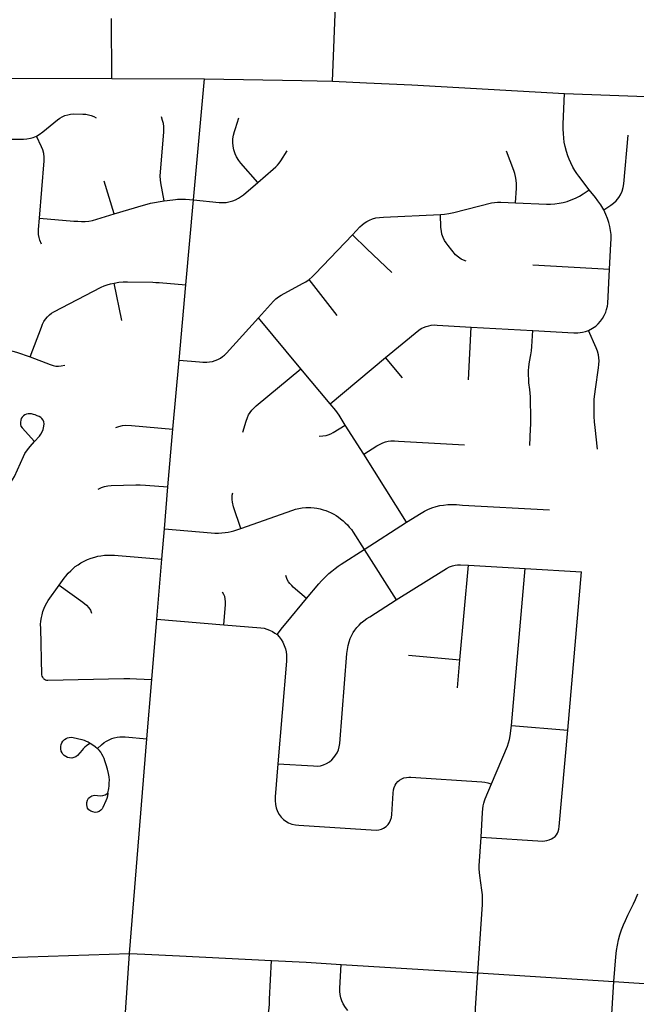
# Model space of a CAD drawing. Extents: x 1410746 to 1533160, y 578873 to 704954.
# Tile 49 of 227: x 1502318 to 1506122, y 586264 to 592339. Entities that reach past the tile are written whole.
import ezdxf

# ---------------------------------------------------------------- set-up
doc = ezdxf.new("R2010")
doc.units = 0
doc.header["$MEASUREMENT"] = 0
doc.layers.add('MC_STREETS', color=254, linetype='CONTINUOUS')

msp = doc.modelspace()

# ---------------------------------------------------------------- linework, layer by layer
at = {"layer": 'MC_STREETS'}
for p, q in [((1504246.956375, 591958.94165), (1504276.41095, 592694.009325)), ((1502886.46095, 591974.823175), (1502883.290425, 592346.775625)), ((1502143.8938, 591978.0039), (1502886.46095, 591974.823175)), ((1502886.46095, 591974.823175), (1503457.66315, 591972.849875)), ((1503390.396025, 591226.426075), (1503457.66315, 591972.849875)), ((1502900.551775, 591140.117125), (1502837.871275, 591342.20695)), ((1503343.230475, 590702.914275), (1503390.396025, 591226.426075)), ((1505484.05605, 590825.841975), (1505957.5422, 590800.447525)), ((1502947.7687, 590482.689975), (1502899.59045, 590713.953125)), ((1504277.3537, 590513.423975), (1504103.155125, 590735.526825)), ((1503301.09895, 590238.778575), (1503343.230475, 590702.914275)), ((1504053.195225, 590184.7682), (1503790.80735, 590500.047875)), ((1505086.5774, 590115.952825), (1505103.5084, 590441.855025)), ((1505103.5084, 590441.855025), (1505484.0247, 590421.132875)), ((1503262.24455, 589811.810275), (1503301.09895, 590238.778575)), ((1504232.73555, 589968.96185), (1504575.277075, 590253.639275)), ((1504679.04475, 590128.87955), (1504575.277075, 590253.639275)), ((1504232.73555, 589968.96185), (1504053.195225, 590184.7682)), ((1503231.571925, 589455.538275), (1503262.24455, 589811.810275)), ((1504439.898375, 589658.414375), (1504325.480825, 589837.417675)), ((1504704.2171, 589237.6478), (1504439.898375, 589658.414375)), ((1503210.493975, 589198.17815), (1503231.571925, 589455.538275)), ((1503194.279125, 589009.53925), (1503210.493975, 589198.17815)), ((1504443.18275, 589068.923025), (1504704.2171, 589237.6478)), ((1504443.18275, 589068.923025), (1504641.05275, 588759.238925)), ((1503163.141625, 588639.206875), (1503194.279125, 589009.53925)), ((1505032.909125, 588388.347275), (1505085.95025, 588972.709775)), ((1505085.95025, 588972.709775), (1505435.9293, 588952.25)), ((1505351.657825, 587984.207575), (1505435.9293, 588952.25)), ((1505435.9293, 588952.25), (1505783.40575, 588932.728425)), ((1505699.0304, 587954.6073), (1505783.40575, 588932.728425)), ((1503132.317075, 588267.3169), (1503163.141625, 588639.206875)), ((1503163.141625, 588639.206875), (1503576.854975, 588605.21885)), ((1504715.893225, 588416.9624), (1505032.909125, 588388.347275)), ((1505018.92465, 588216.62795), (1505032.909125, 588388.347275)), ((1503102.832775, 587902.473225), (1503132.317075, 588267.3169)), ((1505351.657825, 587984.207575), (1505699.0304, 587954.6073)), ((1502995.6535, 586576.25215), (1503102.832775, 587902.473225)), ((1502242.682975, 586552.931425), (1502995.6535, 586576.25215)), ((1502966.2881, 586154.512775), (1502995.6535, 586576.25215)), ((1504301.998825, 586510.0852), (1505144.701625, 586458.20195)), ((1505144.701625, 586458.20195), (1505983.2027, 586404.93155)), ((1505965.9685, 586137.295675), (1505983.2027, 586404.93155))]:
    msp.add_line(p, q, dxfattribs=at)
for points in [[(1503457.66315, 591972.849875), (1504058.589075, 591963.99175), (1504246.956375, 591958.94165)], [(1504246.956375, 591958.94165), (1504457.23525, 591949.939875), (1504736.520925, 591936.219225), (1505678.9624, 591882.637675)], [(1505830.220825, 591289.7791), (1505766.685425, 591372.7447), (1505754.347075, 591389.5971), (1505742.6121, 591407.4434), (1505731.10145, 591428.226475), (1505717.992125, 591454.44515), (1505707.4407, 591477.466425), (1505698.807725, 591499.20875), (1505690.494475, 591526.0669), (1505682.500975, 591556.4422), (1505677.38515, 591583.939825), (1505673.868, 591608.5598), (1505671.804575, 591635.888125), (1505670.99035, 591662.59585), (1505671.310075, 591693.610625), (1505678.9624, 591882.637675)], [(1505678.9624, 591882.637675), (1506294.7202, 591861.108175), (1506522.88475, 591850.776075)], [(1502421.555575, 591620.2655), (1502436.833375, 591629.293275), (1502460.601275, 591646.9235), (1502549.822775, 591719.8258), (1502564.3627, 591730.02545), (1502579.9877, 591739.140025), (1502596.9148, 591746.5185), (1502614.709925, 591752.16085), (1502631.637, 591755.633075), (1502648.130075, 591756.935175), (1502707.808875, 591756.284125), (1502724.735975, 591754.98205), (1502741.880075, 591752.594875), (1502759.024175, 591748.2546), (1502775.734225, 591741.09315), (1502789.815925, 591732.84725)], [(1503209.075825, 591220.1183), (1503188.29745, 591332.130475), (1503185.87845, 591350.4589), (1503184.7686, 591373.300475), (1503185.92635, 591399.274425), (1503205.92205, 591645.17715), (1503206.823975, 591661.78465), (1503206.5299, 591679.13485), (1503204.177325, 591697.3673), (1503198.884025, 591717.658225), (1503191.826325, 591740.301725)], [(1503786.65085, 591334.800025), (1503682.2692, 591453.22345), (1503669.8094, 591469.95575), (1503655.89335, 591492.073175), (1503646.4138, 591511.438325), (1503638.4343, 591536.464975), (1503634.081825, 591558.2273), (1503632.2683, 591581.440425), (1503632.993725, 591603.565425), (1503636.983475, 591625.690425), (1503643.02845, 591649.570825), (1503649.276475, 591667.67185), (1503669.0622, 591732.448625)], [(1505921.402675, 591166.3348), (1505964.701175, 591193.386975), (1505981.553575, 591206.3272), (1505997.8041, 591221.975875), (1506013.452775, 591242.138575), (1506023.684575, 591258.690025), (1506033.9164, 591281.260225), (1506041.13885, 591303.8304), (1506045.051025, 591326.400575), (1506071.007225, 591626.369725)], [(1502111.892675, 591603.69805), (1502203.138275, 591600.9093), (1502319.786025, 591600.5303), (1502342.06745, 591600.79245), (1502361.989675, 591602.889525), (1502383.2797, 591606.76425), (1502400.375025, 591611.58495), (1502421.555575, 591620.2655)], [(1502439.492825, 591114.745075), (1502467.73615, 591467.1405), (1502468.7778, 591490.404375), (1502466.34725, 591514.0155), (1502460.444475, 591534.848825), (1502453.127625, 591553.996425), (1502421.555575, 591620.2655)], [(1503786.65085, 591334.800025), (1503882.232375, 591417.147075), (1503897.125725, 591430.354075), (1503908.3173, 591441.4433), (1503919.25395, 591453.9938), (1503929.365475, 591467.6529), (1503968.05995, 591529.28565)], [(1505376.9736, 591209.035625), (1505382.058725, 591298.93465), (1505382.39275, 591326.325125), (1505381.056625, 591348.705175), (1505377.3823, 591371.0852), (1505372.037825, 591390.124925), (1505365.69125, 591409.16465), (1505320.59715, 591527.077325)], [(1503390.396025, 591226.426075), (1503548.787175, 591210.852225), (1503568.216275, 591210.132725), (1503590.5023, 591211.546775), (1503616.2352, 591216.541175), (1503631.807675, 591220.628125), (1503649.69315, 591227.9516), (1503667.04875, 591237.1061), (1503698.41095, 591258.582125), (1503786.65085, 591334.800025)], [(1505376.9736, 591209.035625), (1505567.766875, 591200.00755), (1505592.443625, 591200.00755), (1505619.828775, 591202.1141), (1505645.408325, 591206.026275), (1505671.2888, 591211.443125), (1505694.761775, 591217.762775), (1505720.05135, 591226.760025), (1505746.823675, 591238.2264), (1505772.102275, 591250.564775), (1505794.371525, 591263.80595), (1505830.220825, 591289.7791)], [(1505921.402675, 591166.3348), (1505902.127225, 591197.018875), (1505885.4529, 591221.21505), (1505869.7364, 591241.39785), (1505830.220825, 591289.7791)], [(1502900.551775, 591140.117125), (1503080.436425, 591194.65235), (1503103.255825, 591201.083275), (1503125.452875, 591205.8546), (1503209.075825, 591220.1183)], [(1503209.075825, 591220.1183), (1503261.41045, 591228.1291), (1503278.63285, 591229.999825), (1503291.053425, 591231.2298), (1503304.5941, 591232.07495), (1503320.36835, 591231.78655), (1503340.0727, 591230.69765), (1503390.396025, 591226.426075)], [(1504912.880725, 591137.606425), (1504938.318175, 591138.973525), (1504964.672325, 591142.567275), (1504995.818175, 591149.1558), (1505228.513475, 591208.452675), (1505246.482225, 591211.74695), (1505265.04995, 591213.24435), (1505285.489125, 591213.549675), (1505376.9736, 591209.035625)], [(1502439.492825, 591114.745075), (1502651.77355, 591096.480725), (1502676.253475, 591094.575225), (1502698.05845, 591093.329875), (1502721.279775, 591093.763075), (1502744.28515, 591095.71715), (1502767.289975, 591100.49175), (1502793.550225, 591108.087675), (1502900.551775, 591140.117125)], [(1505957.5422, 590800.447525), (1505965.603975, 590956.249575), (1505966.807725, 590986.34315), (1505965.904925, 591013.12645), (1505963.1965, 591038.1041), (1505958.68245, 591061.878025), (1505952.3628, 591086.554775), (1505944.23755, 591112.43525), (1505934.908525, 591137.111975), (1505921.402675, 591166.3348)], [(1502451.104, 590954.418025), (1502442.134275, 590977.7622), (1502437.0574, 590994.4434), (1502433.9188, 591013.6509), (1502433.2702, 591028.1361), (1502433.9188, 591044.999475), (1502439.492825, 591114.745075)], [(1504371.8272, 591011.80375), (1504416.2793, 591059.676275), (1504430.4015, 591072.48915), (1504443.878075, 591083.2704), (1504458.852025, 591093.452675), (1504475.0239, 591101.8381), (1504493.5916, 591109.62455), (1504515.453575, 591115.31465), (1504538.513475, 591118.9084), (1504561.2739, 591121.004775), (1504912.880725, 591137.606425)], [(1505072.573175, 590848.6738), (1505056.316375, 590854.19565), (1505040.74005, 590861.356325), (1505023.9692, 590873.036025), (1505007.198375, 590888.009975), (1504960.18015, 590946.108925), (1504948.200975, 590961.0829), (1504938.318175, 590976.6558), (1504929.633275, 590994.924025), (1504922.74525, 591015.887575), (1504919.1515, 591033.856325), (1504916.755675, 591056.916225), (1504912.880725, 591137.606425)], [(1504103.155125, 590735.526825), (1504121.1266, 590751.161675), (1504140.5899, 590770.497825), (1504371.8272, 591011.80375)], [(1504613.68275, 590778.101125), (1504459.072425, 590925.7383), (1504371.8272, 591011.80375)], [(1505827.871475, 590421.5113), (1505851.195875, 590434.645175), (1505871.5247, 590448.476625), (1505886.628875, 590462.0183), (1505901.733025, 590477.6433), (1505913.451775, 590494.309975), (1505924.6497, 590514.36205), (1505933.1889, 590534.4766), (1505938.972625, 590550.820375), (1505943.3997, 590570.61205), (1505945.483025, 590588.5808), (1505957.5422, 590800.447525)], [(1502382.52835, 590258.053925), (1502451.25055, 590442.414975), (1502458.928125, 590459.934425), (1502467.109225, 590475.814), (1502476.43395, 590490.344675), (1502489.16105, 590505.779675), (1502501.346575, 590517.9652), (1502514.34445, 590528.255175), (1502527.6665, 590535.90705), (1502820.877925, 590687.479275), (1502839.2916, 590695.60295), (1502857.976075, 590702.643475), (1502878.4124, 590708.910725), (1502899.59045, 590713.953125)], [(1502899.59045, 590713.953125), (1502928.922875, 590718.34925), (1502956.0018, 590720.786375), (1502983.080725, 590720.786375), (1503139.867725, 590718.62005), (1503157.7398, 590718.078475), (1503177.23665, 590716.995325), (1503343.230475, 590702.914275)], [(1503790.80735, 590500.047875), (1503883.14375, 590601.948325), (1503897.667275, 590615.43445), (1503914.265575, 590628.574775), (1503930.5181, 590638.948725), (1504063.336775, 590710.113475), (1504083.29825, 590721.7999), (1504103.155125, 590735.526825)], [(1503301.09895, 590238.778575), (1503426.5469, 590226.816275), (1503448.161475, 590225.514175), (1503472.1198, 590225.253775), (1503489.0469, 590226.816275), (1503507.27605, 590230.201675), (1503523.161475, 590235.1496), (1503540.6094, 590242.9621), (1503555.71355, 590251.035025), (1503569.51565, 590259.889175), (1503581.755225, 590269.264175), (1503594.51565, 590281.503775), (1503790.80735, 590500.047875)], [(1504575.277075, 590253.639275), (1504779.94985, 590423.007175), (1504794.739725, 590432.549025), (1504809.29105, 590439.705425), (1504825.27365, 590445.669075), (1504841.25625, 590450.44), (1504856.523225, 590453.5411), (1504874.65275, 590454.972375), (1504893.725425, 590454.784825), (1505103.5084, 590441.855025)], [(1505464.158025, 589711.3165), (1505469.620975, 589814.366325), (1505471.003875, 589841.966225), (1505471.5247, 589867.747475), (1505468.660125, 590010.976625), (1505467.097625, 590034.414125), (1505464.753875, 590057.851625), (1505459.545525, 590098.73705), (1505457.983025, 590120.351625), (1505456.941375, 590146.132875), (1505457.4622, 590171.3933), (1505459.285125, 590196.653725), (1505463.191375, 590227.382875), (1505471.5247, 590271.132875), (1505475.170525, 590294.8308), (1505478.295525, 590321.3933), (1505484.0247, 590421.132875)], [(1505484.0247, 590421.132875), (1505737.410125, 590407.070375), (1505760.326775, 590406.809975), (1505775.951775, 590407.851625), (1505790.795525, 590410.195375), (1505809.0247, 590414.622475), (1505827.871475, 590421.5113)], [(1505883.0197, 589689.508475), (1505867.61845, 589823.216225), (1505864.49345, 589856.809975), (1505862.410125, 589891.445375), (1505861.108025, 589928.945375), (1505861.36845, 589966.445375), (1505862.931075, 589997.4743), (1505865.795525, 590028.684975), (1505869.441375, 590059.67455), (1505888.65255, 590190.71105), (1505890.795525, 590211.23705), (1505892.097625, 590232.851625), (1505891.316375, 590252.6433), (1505888.7122, 590270.091225), (1505882.4622, 590293.2683), (1505874.389275, 590313.5808), (1505827.871475, 590421.5113)], [(1502005.5314, 590321.372175), (1502208.081775, 590304.31245), (1502230.5573, 590301.875325), (1502253.0328, 590298.625875), (1502274.966725, 590294.02245), (1502297.17145, 590287.7943), (1502382.52835, 590258.053925)], [(1502382.52835, 590258.053925), (1502504.866825, 590211.7025), (1502523.814925, 590205.182725), (1502540.340225, 590201.6833), (1502556.5876, 590200.60015), (1502574.1889, 590202.224875), (1502596.122825, 590207.099075)], [(1503693.6831, 589793.839325), (1503714.163925, 589862.1087), (1503722.291225, 589884.214975), (1503729.76835, 589900.469575), (1503739.196025, 589914.77365), (1503749.924075, 589928.7526), (1503762.60265, 589942.731575), (1503777.5569, 589956.38545), (1504053.195225, 590184.7682)], [(1504325.480825, 589837.417675), (1504289.07365, 589898.5392), (1504278.709575, 589913.420975), (1504268.345475, 589926.442525), (1504232.73555, 589968.96185)], [(1502378.009125, 589906.75045), (1502369.8978, 589906.1692), (1502360.5553, 589904.719325), (1502350.036525, 589900.56865), (1502341.238425, 589894.883075), (1502332.418425, 589885.577825), (1502327.56655, 589878.390025), (1502323.877325, 589868.407375), (1502322.57525, 589856.2546), (1502322.79225, 589841.714675), (1502325.613425, 589831.515025), (1502333.04435, 589819.982775), (1502409.785825, 589737.14305)], [(1502409.814825, 589737.113975), (1502439.1117, 589768.581), (1502448.6603, 589781.818825), (1502457.12385, 589796.575775), (1502462.7662, 589810.681675), (1502464.93635, 589820.013275), (1502466.67245, 589831.732025), (1502467.540525, 589844.318825), (1502465.8044, 589857.9907), (1502462.115175, 589867.539325), (1502454.9537, 589877.087925), (1502447.1412, 589883.59835), (1502438.24365, 589889.67475), (1502425.439825, 589895.534125), (1502413.721075, 589900.0914), (1502402.43635, 589903.346625), (1502390.21815, 589905.977725), (1502378.009125, 589906.75045)], [(1502910.45375, 589822.6925), (1502928.43395, 589828.843625), (1502951.73535, 589834.017375), (1502972.43815, 589836.17765), (1503007.215675, 589834.75815), (1503262.24455, 589811.810275)], [(1504164.970375, 589769.6525), (1504187.293025, 589770.449725), (1504208.552675, 589773.1072), (1504221.308475, 589776.29615), (1504236.4562, 589782.673675), (1504251.1672, 589791.2354), (1504325.480825, 589837.417675)], [(1501928.1969, 589408.087775), (1502121.062125, 589406.684175), (1502136.687125, 589407.55225), (1502156.869425, 589410.1564), (1502174.66455, 589414.06265), (1502192.025675, 589420.35605), (1502208.3017, 589429.47065), (1502222.987, 589440.569675), (1502239.985725, 589456.597375), (1502253.6576, 589471.78835), (1502265.593375, 589488.2814), (1502275.277925, 589503.166925), (1502284.6906, 589519.5314), (1502340.029125, 589644.3144), (1502349.79475, 589661.6755), (1502365.761, 589685.24765), (1502381.261775, 589704.64425), (1502409.814825, 589737.113975)], [(1504439.898375, 589658.414375), (1504520.835625, 589709.062225), (1504540.68855, 589719.980575), (1504557.19425, 589727.927775), (1504574.31125, 589734.040975), (1504590.816925, 589737.708925), (1504608.2396, 589739.542875), (1504629.3302, 589740.1542), (1504654.088725, 589739.237225), (1505062.5336, 589716.38385)], [(1502802.3907, 589442.34165), (1502822.859825, 589452.167425), (1502840.662125, 589458.5932), (1502860.801025, 589462.037475), (1502881.975175, 589464.2002), (1503034.422575, 589469.239375), (1503059.976975, 589468.6995), (1503094.750925, 589466.4004), (1503231.571925, 589455.538275)], [(1503681.1081, 589200.038325), (1503637.1798, 589333.88905), (1503630.558025, 589361.025325), (1503628.214275, 589378.994075), (1503627.953875, 589392.275325), (1503629.25595, 589405.556575), (1503631.860125, 589418.837825)], [(1503681.1081, 589200.038325), (1504002.69345, 589312.587825), (1504020.141375, 589317.79615), (1504039.4122, 589322.48365), (1504060.766375, 589326.650325), (1504082.641375, 589328.473225), (1504098.266375, 589328.994075), (1504114.672625, 589328.212825), (1504133.683025, 589326.650325), (1504151.9122, 589324.04615), (1504171.183025, 589319.879475), (1504189.933025, 589314.931575), (1504205.558025, 589309.723225), (1504220.6622, 589304.254475), (1504239.151775, 589296.962825), (1504255.297625, 589288.369075), (1504269.88095, 589279.5149), (1504283.94345, 589269.35865), (1504297.745525, 589259.462825), (1504312.8497, 589246.441975), (1504326.651775, 589234.462825), (1504339.4122, 589221.441975), (1504351.391375, 589208.160725), (1504363.891375, 589192.275325), (1504374.047625, 589177.691975), (1504443.18275, 589068.923025)], [(1504704.2171, 589237.6478), (1504793.892975, 589294.093875), (1504814.2752, 589305.737575), (1504836.56175, 589317.190375), (1504860.396, 589326.785975), (1504886.7065, 589334.8339), (1504909.302575, 589340.40555), (1504932.51775, 589344.119975), (1504959.75685, 589346.59625), (1504987.259025, 589347.38005), (1505013.54585, 589346.46305), (1505050.530825, 589344.323425), (1505585.409625, 589313.604275)], [(1503210.493975, 589198.17815), (1503497.990475, 589172.84505), (1503521.44345, 589171.181575), (1503544.632275, 589170.950975), (1503565.230425, 589172.134775), (1503585.828575, 589174.02885), (1503603.5856, 589176.869975), (1503622.7632, 589181.13165), (1503639.099675, 589185.6301), (1503681.1081, 589200.038325)], [(1502560.9901, 588849.03745), (1502591.392425, 588892.1026), (1502601.6151, 588905.28745), (1502617.03805, 588922.962775), (1502632.08385, 588938.8812), (1502645.104675, 588951.3812), (1502660.729675, 588964.141625), (1502677.917175, 588976.120775), (1502695.3651, 588987.058275), (1502714.89635, 588997.995775), (1502735.20885, 589007.370775), (1502757.604675, 589015.964525), (1502780.52135, 589022.995775), (1502799.010925, 589027.9437), (1502818.542175, 589031.329125), (1502840.417175, 589033.933275), (1502862.03175, 589035.235375), (1502880.001175, 589035.033475), (1502901.577075, 589033.883725), (1502924.27135, 589032.370775), (1503194.279125, 589009.53925)], [(1504087.94695, 588767.8902), (1504163.5031, 588857.40575), (1504179.703125, 588875.7454), (1504197.43145, 588895.002025), (1504212.103175, 588909.062425), (1504225.2466, 588921.28885), (1504242.66925, 588936.266225), (1504263.4542, 588952.46625), (1504282.0995, 588966.221), (1504301.356125, 588979.3644), (1504443.18275, 589068.923025)], [(1504641.05275, 588759.238925), (1504933.714075, 588942.940675), (1504951.686025, 588953.475925), (1504969.65795, 588962.15205), (1504988.2496, 588968.968975), (1505003.4328, 588972.687325), (1505018.925825, 588974.85635), (1505037.5168, 588974.558475), (1505085.95025, 588972.709775)], [(1504087.94695, 588767.8902), (1504004.865125, 588838.1491), (1503995.6953, 588847.93025), (1503984.997175, 588859.851025), (1503976.434025, 588871.1), (1503967.87, 588885.5078), (1503959.321675, 588908.4511)], [(1502464.577575, 588274.044125), (1502459.439575, 588281.171025), (1502456.12475, 588287.8007), (1502454.429225, 588297.24695), (1502447.188, 588585.235375), (1502446.9276, 588607.6312), (1502448.4901, 588628.464525), (1502451.6151, 588649.558275), (1502455.52135, 588666.745775), (1502460.9901, 588686.53745), (1502467.760925, 588707.110375), (1502475.83385, 588725.59995), (1502484.167175, 588740.704125), (1502493.8026, 588755.28745), (1502560.9901, 588849.03745)], [(1502560.9901, 588849.03745), (1502706.823425, 588744.870775), (1502729.479675, 588725.59995), (1502743.8026, 588710.235375), (1502753.438, 588694.870775), (1502760.9901, 588676.902025)], [(1503576.854975, 588605.21885), (1503586.415475, 588731.473475), (1503586.721125, 588747.979175), (1503585.80415, 588765.7075), (1503582.74755, 588779.7679), (1503576.634325, 588793.216975), (1503568.9928, 588806.054725)], [(1503905.2197, 588544.40905), (1503938.231075, 588587.8129), (1503961.807575, 588616.35755), (1504087.94695, 588767.8902)], [(1503911.05355, 587747.8406), (1504131.105625, 587734.298925), (1504151.938975, 587734.038525), (1504173.293125, 587736.12185), (1504191.782725, 587741.330175), (1504211.313975, 587749.142675), (1504229.0223, 587759.819775), (1504244.126475, 587771.798925), (1504256.36605, 587785.601025), (1504267.043125, 587799.923925), (1504276.418125, 587816.069775), (1504283.7098, 587834.298925), (1504289.17855, 587851.486425), (1504292.30355, 587872.05935), (1504336.855475, 588428.131725), (1504339.5012, 588453.769375), (1504343.5741, 588477.58155), (1504349.563675, 588500.498225), (1504356.85535, 588520.810725), (1504366.24125, 588540.528825), (1504375.86575, 588557.008625), (1504386.282425, 588573.154475), (1504398.2616, 588588.51905), (1504412.063675, 588603.883625), (1504425.344925, 588616.383625), (1504441.751175, 588630.446125), (1504458.938675, 588643.20655), (1504476.907425, 588655.185725), (1504641.05275, 588759.238925)], [(1503576.854975, 588605.21885), (1503805.162325, 588586.47395), (1503825.442225, 588583.53365), (1503842.253575, 588579.2544), (1503859.67625, 588572.2242), (1503877.710225, 588563.665675), (1503892.38195, 588553.88455), (1503905.2197, 588544.40905)], [(1503905.2197, 588544.40905), (1503919.2801, 588530.654325), (1503931.50655, 588514.4543), (1503940.982025, 588497.64295), (1503950.15185, 588477.163675), (1503957.18205, 588456.378725), (1503961.4613, 588439.261725), (1503963.906575, 588419.69945), (1503964.5179, 588400.4428), (1503963.295275, 588379.963525), (1503911.05355, 587747.8406)], [(1502464.577575, 588274.044125), (1502470.71, 588269.071875), (1502477.173925, 588265.9228), (1502483.4721, 588264.431125), (1502491.59345, 588263.9339), (1502959.2581, 588274.100175), (1502996.757625, 588274.094075), (1503037.80875, 588272.33), (1503132.317075, 588267.3169)], [(1505228.482625, 587623.1668), (1505326.992575, 587856.856375), (1505334.118625, 587877.305), (1505339.695525, 587898.37325), (1505343.7908, 587919.793525), (1505351.657825, 587984.207575)], [(1505164.671975, 587295.20415), (1505545.244375, 587271.1543), (1505558.21635, 587271.754725), (1505570.71635, 587273.57765), (1505584.77885, 587278.004725), (1505598.58095, 587284.254725), (1505609.77885, 587291.5464), (1505620.976775, 587300.14015), (1505628.789275, 587309.51515), (1505635.039275, 587319.9318), (1505639.726775, 587330.6089), (1505643.30365, 587343.847475), (1505645.868925, 587360.9229), (1505699.0304, 587954.6073)], [(1502574.384275, 587825.010575), (1502571.52135, 587839.43615), (1502570.881175, 587854.674025), (1502573.051325, 587867.043825), (1502577.6086, 587877.460475), (1502584.33605, 587887.660125), (1502593.2336, 587896.991725), (1502603.650275, 587903.936175), (1502612.253275, 587907.742025), (1502623.832575, 587910.229575), (1502634.46625, 587911.097625), (1502646.676125, 587910.025825), (1502700.22145, 587896.991725), (1502715.62945, 587892.65145), (1502727.782225, 587887.87715), (1502739.717975, 587882.668825), (1502752.5218, 587874.856325)], [(1502749.704625, 587872.958025), (1502728.8495, 587857.519025), (1502720.40375, 587850.55075), (1502710.091675, 587840.96565), (1502702.04045, 587831.450575), (1502674.21575, 587798.0454), (1502663.763125, 587790.654925), (1502652.00845, 587785.7016), (1502638.806525, 587783.27645), (1502624.4836, 587783.9275), (1502611.8968, 587787.1827), (1502601.69715, 587791.957), (1502591.931525, 587798.68445), (1502584.33605, 587806.930975), (1502578.9107, 587814.743475), (1502574.384275, 587825.010575)], [(1502752.5218, 587874.856325), (1502768.10215, 587864.804475), (1502783.934175, 587853.512425), (1502797.335275, 587842.421625)], [(1502797.335275, 587842.421625), (1502822.8221, 587865.1988), (1502839.13965, 587878.45075), (1502854.0721, 587888.115475), (1502869.6971, 587896.1884), (1502886.363775, 587902.959225), (1502901.467925, 587907.646725), (1502918.395025, 587911.552975), (1502935.3221, 587913.896725), (1502950.2093, 587914.327925), (1502968.4982, 587914.296675), (1503102.832775, 587902.473225)], [(1502862.002725, 587567.285475), (1502866.970875, 587594.47965), (1502869.06275, 587611.214525), (1502870.37015, 587631.0872), (1502870.893125, 587647.5606), (1502869.36105, 587666.60275), (1502865.8102, 587688.16175), (1502859.91085, 587713.97715), (1502851.543425, 587742.21725), (1502843.521475, 587765.780275), (1502838.734775, 587779.368275), (1502832.4552, 587793.467825), (1502825.14885, 587806.939725), (1502817.199075, 587819.107025), (1502808.39725, 587830.9259), (1502797.335275, 587842.421625)], [(1503911.05355, 587747.8406), (1503894.7721, 587544.8065), (1503894.29455, 587522.122825), (1503895.488425, 587497.0514), (1503899.5476, 587476.277925), (1503907.8934, 587453.0779), (1503918.259525, 587434.30925), (1503930.637775, 587417.68985), (1503945.1897, 587404.33565), (1503960.467475, 587392.877325), (1503976.786925, 587383.1551), (1503996.925825, 587375.516225), (1504018.800825, 587370.6551), (1504039.286925, 587368.22455), (1504517.75915, 587338.71065), (1504532.6897, 587340.446775), (1504549.00915, 587344.266225), (1504562.89805, 587350.516225), (1504578.175825, 587360.932875), (1504590.675825, 587373.08565), (1504600.050825, 587385.932875), (1504606.389925, 587399.993275), (1504611.161925, 587416.83565), (1504613.411475, 587435.513975), (1504621.2055, 587566.857825), (1504623.3743, 587586.686775), (1504627.092225, 587600.93885), (1504633.908425, 587615.810575), (1504641.3443, 587626.654525), (1504651.5686, 587637.4985), (1504661.7929, 587646.173675), (1504674.805675, 587654.229175), (1504688.438075, 587660.1159), (1504703.92945, 587663.214175), (1504717.8717, 587664.453475), (1504731.194275, 587664.453475), (1505168.41975, 587636.646775), (1505188.18985, 587634.71005), (1505206.0775, 587630.8607), (1505219.252325, 587626.977825), (1505228.482625, 587623.1668)], [(1505164.671975, 587295.20415), (1505173.75365, 587447.891725), (1505175.1771, 587469.26215), (1505177.655725, 587488.161625), (1505181.244875, 587505.264825), (1505185.4014, 587518.83455), (1505190.35865, 587532.15715), (1505228.482625, 587623.1668)], [(1502736.745825, 587473.036525), (1502732.87615, 587483.888875), (1502730.954825, 587495.3649), (1502731.261475, 587508.7134), (1502735.4452, 587522.83345), (1502742.7667, 587534.86165), (1502750.87265, 587542.706125), (1502761.854925, 587549.243175), (1502771.0068, 587552.380975), (1502782.187975, 587553.808025), (1502797.0928, 587552.07805), (1502816.243275, 587550.550575), (1502830.10185, 587552.380975), (1502844.2219, 587557.08765), (1502862.002725, 587567.285475)], [(1502861.912625, 587566.64645), (1502858.773475, 587548.3406), (1502855.070675, 587534.480475), (1502849.796775, 587519.133575), (1502830.8863, 587478.6429), (1502825.395175, 587469.491025), (1502818.596625, 587461.38505), (1502807.61435, 587454.06355), (1502796.3706, 587449.61835), (1502783.035, 587448.04945), (1502768.653475, 587450.664275), (1502756.88675, 587455.37095), (1502745.12005, 587463.476925), (1502736.745825, 587473.036525)], [(1505144.701625, 586458.20195), (1505172.94895, 586879.547575), (1505174.049675, 586909.036025), (1505172.6412, 586940.0271), (1505169.802125, 586968.6274), (1505155.830275, 587058.8427), (1505153.57195, 587077.963175), (1505152.719375, 587099.809975), (1505153.168775, 587119.134575), (1505164.671975, 587295.20415)], [(1505983.2027, 586404.93155), (1505996.390075, 586556.025775), (1506000.624475, 586595.2903), (1506005.6288, 586629.165575), (1506012.557825, 586662.27095), (1506020.6417, 586693.066675), (1506030.6503, 586723.477425), (1506042.1987, 586753.8882), (1506054.680125, 586781.536275), (1506069.529875, 586813.554875), (1506105.3299, 586884.00005), (1506117.263225, 586910.176425), (1506131.8912, 586944.821575)], [(1502995.6535, 586576.25215), (1503089.633875, 586573.331875), (1503304.1427, 586562.712625), (1503870.414175, 586534.306125)], [(1503704.348225, 585613.43395), (1503720.93315, 585641.9106), (1503734.55485, 585671.2528), (1503744.277075, 585695.9056), (1503752.957625, 585723.33615), (1503759.55485, 585749.3778), (1503840.457625, 586130.2806), (1503845.318725, 586157.0167), (1503849.4854, 586183.058375), (1503853.04095, 586210.334525), (1503856.073825, 586239.146925), (1503858.09575, 586265.937375), (1503859.864925, 586296.2662), (1503870.414175, 586534.306125)], [(1503870.414175, 586534.306125), (1504084.657525, 586523.4214), (1504301.998825, 586510.0852)], [(1504343.152375, 586224.72505), (1504327.177025, 586245.0531), (1504313.495625, 586267.525175), (1504305.123825, 586284.824775), (1504298.873825, 586303.31435), (1504293.9259, 586323.62685), (1504292.177625, 586343.4251), (1504292.353275, 586362.445025), (1504301.998825, 586510.0852)], [(1505199.354475, 586060.476325), (1505178.317925, 586084.0239), (1505165.99905, 586101.328975), (1505156.61325, 586115.700975), (1505148.987275, 586132.71275), (1505141.947925, 586149.431225), (1505137.548325, 586164.38985), (1505133.73535, 586181.988225), (1505131.456975, 586200.3967), (1505130.41905, 586216.820575), (1505130.58585, 586240.243075), (1505144.701625, 586458.20195)], [(1505983.2027, 586404.93155), (1506263.41105, 586386.9628), (1506420.474475, 586374.9833), (1506596.512, 586363.534675), (1506845.53565, 586348.086575)]]:
    msp.add_lwpolyline(points, dxfattribs=at)

doc.saveas('drawing.dxf')
